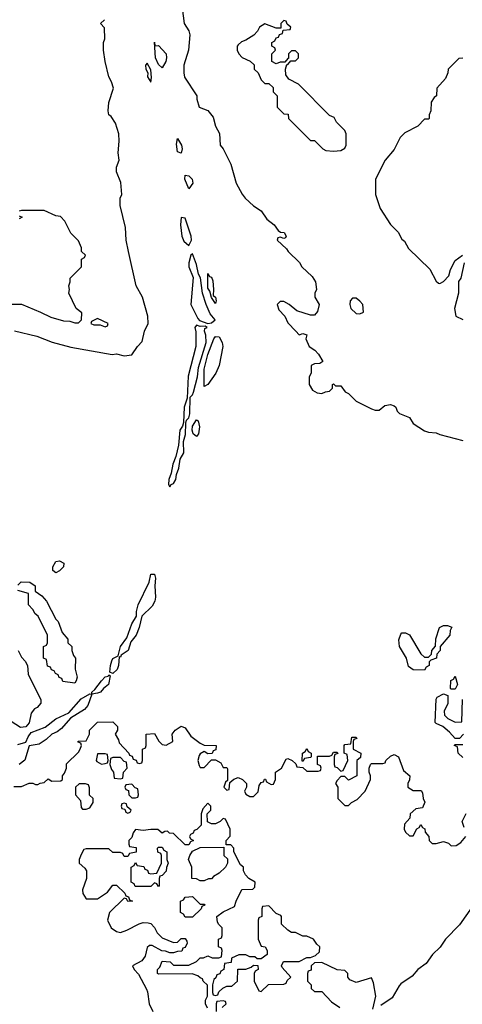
# Model space of a CAD drawing. Header units: inches. Extents: x 2722057 to 2913084, y 892730 to 1030005.
# Tile 96 of 231: x 2791001 to 2793328, y 1003347 to 1008530. Entities that reach past the tile are written whole.
import ezdxf

# ---------------------------------------------------------------- set-up
doc = ezdxf.new("R2010")
doc.units = ezdxf.units.IN
doc.header["$MEASUREMENT"] = 0
doc.layers.add('C7090', color=7, linetype='Continuous')

msp = doc.modelspace()

# ---------------------------------------------------------------- linework, layer by layer
at = {"layer": 'C7090', "color": 2}
for points, elevation in [([(2791854, 1008590), (2791864.7, 1008510), (2791890.7, 1008470.7), (2791896, 1008450), (2791887.7, 1008370), (2791864, 1008290), (2791862.8, 1008250), (2791867.3, 1008227.3), (2791931.3, 1008130), (2791931.6, 1008111.6), (2791944.7, 1008070), (2791990, 1008051.3), (2792017.5, 1008017.5), (2792030.8, 1007970), (2792050.6, 1007930.6), (2792054.8, 1007870), (2792070.7, 1007850), (2792111, 1007770), (2792138.8, 1007670), (2792170, 1007611.3), (2792186.8, 1007590), (2792230, 1007551), (2792270, 1007524.7), (2792300.7, 1007480.7), (2792338, 1007450), (2792359.6, 1007419.6), (2792371.3, 1007411.3), (2792391.3, 1007410), (2792402, 1007390), (2792398, 1007382), (2792390, 1007378), (2792370, 1007386), (2792358, 1007382), (2792354, 1007370), (2792403.6, 1007323.6), (2792412, 1007310), (2792471.1, 1007251.1), (2792484.7, 1007230), (2792538.5, 1007178.5), (2792556, 1007150), (2792562, 1007110), (2792552, 1007090), (2792552, 1007070), (2792574.8, 1007030), (2792566.4, 1006993.6), (2792550, 1006975.3), (2792530, 1006975.3), (2792458, 1006998), (2792418, 1007030), (2792390, 1007046), (2792370, 1007046), (2792354, 1007030), (2792363.6, 1007003.6), (2792394, 1006970), (2792410, 1006934), (2792452, 1006890), (2792470, 1006872), (2792490, 1006878), (2792511.1, 1006871.1), (2792504.7, 1006850), (2792522, 1006810), (2792552, 1006790), (2792572, 1006770), (2792594, 1006730), (2792579.6, 1006720.4), (2792550, 1006718), (2792534, 1006710), (2792534, 1006670), (2792522, 1006650), (2792522, 1006610), (2792539.6, 1006579.6), (2792565.4, 1006565.4), (2792590, 1006562), (2792608.4, 1006571.6), (2792630, 1006574), (2792646, 1006590), (2792646, 1006610), (2792650, 1006614), (2792662, 1006602), (2792690, 1006602), (2792711.6, 1006571.6), (2792730, 1006562), (2792770, 1006522), (2792850, 1006482), (2792870, 1006474), (2792890, 1006474), (2792920.4, 1006499.6), (2792950, 1006504.7), (2792970, 1006498), (2792978, 1006490), (2792984.7, 1006470), (2792997.3, 1006457.3), (2793050, 1006436), (2793070, 1006404.7), (2793130, 1006366), (2793150, 1006358.8), (2793190, 1006356), (2793210, 1006346), (2793330, 1006314.8)], 10), ([(2790972.3, 1006892.3), (2791090, 1006864.4), (2791171.8, 1006831.8), (2791270, 1006806.4), (2791487.1, 1006767.1), (2791510.4, 1006770.4), (2791550, 1006761), (2791590, 1006766), (2791619.3, 1006810), (2791644.1, 1006835.9), (2791657.2, 1006890), (2791675.3, 1006930), (2791674, 1006970), (2791646.6, 1007070), (2791613.2, 1007130), (2791572.7, 1007310), (2791561.2, 1007370), (2791556.5, 1007436.5), (2791528.9, 1007551.1), (2791528.7, 1007590), (2791538, 1007610), (2791532.9, 1007672.9), (2791509.2, 1007730), (2791510, 1007754), (2791524, 1007790), (2791519, 1007830), (2791524, 1007890), (2791522, 1007930), (2791504.7, 1007984.7), (2791481.2, 1008021.2), (2791469.6, 1008029.6), (2791465.2, 1008050), (2791470, 1008094), (2791494, 1008170), (2791483.1, 1008203.1), (2791468.9, 1008228.9), (2791449.2, 1008310), (2791442, 1008370), (2791442, 1008410), (2791448, 1008430), (2791447.3, 1008487.3), (2791426, 1008510), (2791446, 1008530)], 10), ([(2793330, 1008328), (2793310, 1008326), (2793254, 1008270), (2793252, 1008250), (2793239.6, 1008220.4), (2793194, 1008170), (2793192, 1008130), (2793179.6, 1008120.4), (2793163.6, 1008096.4), (2793162, 1008050), (2793154, 1008030), (2793154, 1008010), (2793150, 1008006), (2793130, 1008006), (2793094, 1007970), (2793025.4, 1007934.6), (2793002, 1007910), (2792970, 1007846), (2792922, 1007790), (2792872, 1007690), (2792872, 1007610), (2792896.9, 1007536.9), (2792951.1, 1007451.1), (2792990, 1007412), (2793010, 1007374), (2793023.6, 1007363.6), (2793045.4, 1007325.4), (2793156.9, 1007216.9), (2793190, 1007154), (2793203.6, 1007143.6), (2793210, 1007142), (2793230, 1007151.3), (2793258, 1007182), (2793265.4, 1007214.6), (2793290, 1007262.8), (2793328.9, 1007291.1)], 14), ([(2790950, 1007032), (2791010, 1007032), (2791110, 1006991.3), (2791163.5, 1006963.5), (2791230, 1006944.7), (2791263.6, 1006943.6), (2791290, 1006934), (2791310, 1006934), (2791326, 1006950), (2791327.3, 1006987.3), (2791298, 1007010), (2791258, 1007090), (2791262, 1007110), (2791258, 1007130), (2791266, 1007150), (2791266, 1007170), (2791326, 1007230), (2791326, 1007270), (2791342, 1007278), (2791346, 1007290), (2791326, 1007310), (2791326, 1007330), (2791310, 1007366), (2791270, 1007406), (2791238, 1007470), (2791214.6, 1007494.6), (2791190, 1007498), (2791130, 1007526), (2791010, 1007526), (2790998, 1007522)], 14), ([(2790998, 1007498), (2791014, 1007490), (2790998, 1007482)], 14), ([(2793337.1, 1007250), (2793321, 1007170), (2793308, 1007152), (2793307.7, 1007090), (2793286.8, 1007010), (2793294, 1006970), (2793331.3, 1006951.3)], 14), ([(2790990, 1005554), (2791008.7, 1005571.3), (2791054, 1005570), (2791082, 1005550), (2791082, 1005522), (2791116.9, 1005496.9), (2791142, 1005470), (2791190, 1005374), (2791202, 1005362), (2791223.6, 1005303.6), (2791254, 1005270), (2791254, 1005250), (2791274, 1005230), (2791274, 1005210), (2791283.6, 1005183.6), (2791294, 1005170), (2791291.6, 1005111.6), (2791302, 1005070), (2791298, 1005050), (2791290, 1005038), (2791227.3, 1005047.3), (2791222, 1005062), (2791207.3, 1005067.3), (2791202, 1005082), (2791188, 1005088), (2791182, 1005102), (2791167.3, 1005107.3), (2791162, 1005122), (2791147.3, 1005127.3), (2791142, 1005162), (2791126, 1005170), (2791126, 1005230), (2791142, 1005238), (2791146, 1005250), (2791146, 1005290), (2791098, 1005390), (2791082, 1005402), (2791070, 1005426), (2791046, 1005450), (2791046, 1005510), (2790990, 1005526)], 6), ([(2790992, 1005210), (2791010, 1005174), (2791030, 1005154), (2791042, 1005130), (2791045.4, 1005085.4), (2791112, 1004950), (2791111.6, 1004931.6), (2791092, 1004910), (2791078, 1004902), (2791060.7, 1004879.3), (2791050.3, 1004829.7), (2791032.8, 1004807.2), (2791004.5, 1004804.5), (2790956.4, 1004836.4)], 6), ([(2790990, 1004714.9), (2791033.6, 1004726.4), (2791044.4, 1004755.6), (2791061.1, 1004778.9), (2791134.5, 1004805.5), (2791189.7, 1004850.3), (2791259.1, 1004880.9), (2791324.2, 1004955.8), (2791370, 1004981), (2791379.8, 1004979.8), (2791359.2, 1004920.8), (2791341.7, 1004898.3), (2791267.3, 1004852.7), (2791220.5, 1004799.5), (2791198, 1004782), (2791170, 1004768.7), (2791139.1, 1004740.9), (2791102.8, 1004717.2), (2791050, 1004708), (2791027.1, 1004632.9), (2790998, 1004610)], 6), ([(2793334, 1004770), (2793312.7, 1004747.3), (2793290, 1004746), (2793260.4, 1004780.4), (2793226, 1004810), (2793190, 1004826), (2793186, 1004830), (2793190, 1004954), (2793196.4, 1004963.6), (2793230, 1004982), (2793252.7, 1004972.7), (2793252, 1004930), (2793232, 1004890), (2793234, 1004870), (2793251.6, 1004851.6), (2793290, 1004832), (2793326, 1004834), (2793328.4, 1004951.6)], 6), ([(2790970, 1004494), (2791010, 1004494), (2791050, 1004512), (2791070, 1004512), (2791083.6, 1004503.6), (2791096.4, 1004503.6), (2791108.4, 1004511.6), (2791130, 1004514), (2791150, 1004534), (2791170, 1004522), (2791216.4, 1004523.6), (2791226, 1004530), (2791226, 1004550), (2791236.4, 1004563.6), (2791246, 1004590), (2791247.3, 1004612.7), (2791310, 1004674), (2791318, 1004690), (2791326, 1004710), (2791322, 1004722), (2791307.3, 1004727.3), (2791307.3, 1004732.7), (2791350, 1004734), (2791368, 1004770), (2791368, 1004790), (2791410, 1004832), (2791490, 1004834), (2791514, 1004810), (2791514, 1004790), (2791502, 1004770), (2791519.6, 1004739.6), (2791523.6, 1004723.6), (2791574, 1004670), (2791578, 1004658), (2791592.7, 1004652.7), (2791598, 1004638), (2791612.7, 1004632.7), (2791618, 1004618), (2791630, 1004614), (2791642, 1004618), (2791646, 1004630), (2791646, 1004690), (2791662, 1004698), (2791666, 1004710), (2791666, 1004770), (2791710, 1004772), (2791731.6, 1004731.6), (2791750, 1004714), (2791770, 1004712), (2791806, 1004730), (2791802, 1004770), (2791818, 1004790), (2791850, 1004812), (2791870, 1004802), (2791899.6, 1004759.6), (2791950, 1004722), (2791970, 1004712), (2792034, 1004710), (2792032.7, 1004687.3), (2792018, 1004682), (2792012.7, 1004667.3), (2791990, 1004666), (2791970, 1004678), (2791950, 1004666), (2791943.6, 1004656.4), (2791938, 1004630), (2791943.6, 1004603.6), (2791950, 1004594), (2791970, 1004594), (2792010, 1004634), (2792030, 1004634), (2792058, 1004618), (2792070, 1004594), (2792090, 1004594), (2792092.7, 1004587.3), (2792094, 1004526), (2792083.6, 1004516.4), (2792074, 1004490), (2792090, 1004474), (2792102, 1004478), (2792106, 1004514), (2792127.3, 1004532.7), (2792150, 1004542), (2792172, 1004530), (2792194, 1004510), (2792194, 1004490), (2792182, 1004470), (2792190, 1004454), (2792210, 1004442), (2792230, 1004442), (2792254, 1004466), (2792260.4, 1004499.6), (2792270, 1004514), (2792282, 1004518), (2792287.3, 1004532.7), (2792292.7, 1004532.7), (2792298, 1004518), (2792323.6, 1004503.6), (2792334.6, 1004505.4), (2792346, 1004530), (2792346, 1004570), (2792378, 1004590), (2792402, 1004638), (2792410, 1004642), (2792434, 1004630), (2792452.7, 1004612.7), (2792458, 1004598), (2792490, 1004594), (2792510, 1004574), (2792570, 1004574), (2792582, 1004578), (2792586, 1004590), (2792582, 1004602), (2792566, 1004610), (2792567.3, 1004652.7), (2792630, 1004654), (2792642, 1004658), (2792650, 1004674), (2792670, 1004674), (2792672.7, 1004667.3), (2792658, 1004662), (2792654, 1004650), (2792654, 1004610), (2792658, 1004598), (2792670, 1004594), (2792690, 1004574), (2792702, 1004578), (2792726, 1004630), (2792722, 1004662), (2792706, 1004670), (2792706, 1004710), (2792710, 1004714), (2792742, 1004718), (2792747.3, 1004752.7), (2792770, 1004754), (2792772.7, 1004747.3), (2792758, 1004742), (2792754, 1004730), (2792754, 1004690), (2792794, 1004670), (2792792.7, 1004647.3), (2792774, 1004630), (2792774, 1004550), (2792730, 1004528), (2792710, 1004546), (2792690, 1004546), (2792670, 1004526), (2792662, 1004510), (2792674, 1004490), (2792674, 1004430), (2792710, 1004394), (2792730, 1004394), (2792746, 1004410), (2792774.6, 1004425.4), (2792818, 1004470), (2792846, 1004530), (2792846, 1004550), (2792838, 1004570), (2792838, 1004590), (2792846, 1004610), (2792850, 1004614), (2792910, 1004614), (2792922, 1004618), (2792926, 1004630), (2792950, 1004654), (2792970, 1004662), (2792992, 1004650), (2793018, 1004578), (2793051.3, 1004550), (2793051.1, 1004528.9), (2793042, 1004510), (2793042, 1004490), (2793070, 1004472), (2793112, 1004472), (2793119.6, 1004459.6), (2793122, 1004430), (2793130.9, 1004410.9), (2793118, 1004382), (2793083.6, 1004376.4), (2793054, 1004350), (2793052.7, 1004327.3), (2793023.6, 1004296.4), (2793022, 1004270), (2793030, 1004254), (2793050, 1004234), (2793070, 1004234), (2793088.4, 1004271.6), (2793102, 1004278), (2793110, 1004294), (2793118, 1004278), (2793131.6, 1004271.6), (2793132.7, 1004252.7), (2793152, 1004230), (2793154, 1004210), (2793170, 1004194), (2793190, 1004194), (2793230, 1004204.7), (2793255.3, 1004195.3), (2793270, 1004182), (2793296.4, 1004183.6), (2793320.4, 1004199.6), (2793346, 1004230)], 6), ([(2793330, 1004646), (2793306, 1004670), (2793302, 1004702), (2793286, 1004710), (2793290, 1004714), (2793330, 1004714)], 6), ([(2791987.3, 1003327.3), (2791978, 1003350), (2791978, 1003370), (2791988, 1003390), (2791987.3, 1003447.3), (2791966, 1003470), (2791962, 1003482), (2791950, 1003486), (2791938, 1003498), (2791907.3, 1003507.3), (2791730, 1003506), (2791726, 1003510), (2791726, 1003530), (2791738, 1003542), (2791750, 1003574), (2791791.6, 1003571.6), (2791810, 1003554), (2791890, 1003554), (2791930, 1003572), (2791950, 1003592), (2791967.3, 1003592.7), (2791990, 1003602), (2792012.7, 1003592.7), (2792047.3, 1003592.7), (2792062, 1003598), (2792066, 1003630), (2792062, 1003642), (2792046, 1003650), (2792046, 1003690), (2792062, 1003698), (2792066, 1003710), (2792066, 1003750), (2792047.3, 1003767.3), (2792040.4, 1003780.4), (2792038, 1003810), (2792070, 1003834), (2792130, 1003862), (2792138, 1003890), (2792168.9, 1003951.1), (2792227.3, 1003952.7), (2792236.4, 1003963.6), (2792238, 1003990), (2792206, 1004010), (2792188.4, 1004028.4), (2792178, 1004050), (2792178, 1004070), (2792162, 1004082), (2792126, 1004150), (2792126, 1004170), (2792110, 1004186), (2792086, 1004186), (2792086, 1004210), (2792107.3, 1004232.7), (2792108, 1004270), (2792082, 1004322), (2792070, 1004326), (2792054, 1004310), (2792030, 1004298), (2792010, 1004298), (2791987.3, 1004307.3), (2791986, 1004350), (2792006, 1004370), (2792006, 1004390), (2791990, 1004406), (2791963.6, 1004376.4), (2791954, 1004350), (2791954, 1004290), (2791932.7, 1004267.3), (2791918, 1004262), (2791912.7, 1004247.3), (2791898, 1004242), (2791894, 1004230), (2791898, 1004218), (2791914, 1004210), (2791898, 1004202), (2791890, 1004186), (2791870, 1004186), (2791810, 1004246), (2791788.4, 1004248.4), (2791778, 1004258), (2791763.6, 1004256.4), (2791750, 1004248), (2791727.3, 1004267.3), (2791690, 1004268), (2791650, 1004262), (2791610, 1004268), (2791598, 1004250), (2791590, 1004226), (2791574, 1004210), (2791574, 1004190), (2791578, 1004178), (2791612.7, 1004172.7), (2791612.7, 1004147.3), (2791578, 1004142), (2791570, 1004126), (2791550, 1004126), (2791542, 1004142), (2791530, 1004146), (2791490, 1004146), (2791470, 1004166), (2791350, 1004166), (2791338, 1004162), (2791323.6, 1004136.4), (2791314, 1004110), (2791314, 1004090), (2791343.6, 1004063.6), (2791352, 1004050), (2791352, 1004010), (2791331.3, 1003950), (2791332, 1003930), (2791350, 1003902), (2791410, 1003902), (2791462, 1003938), (2791490, 1003974), (2791510, 1003974), (2791552.7, 1003932.7), (2791558, 1003918), (2791572.7, 1003912.7), (2791578, 1003898), (2791594, 1003890), (2791568.4, 1003888.4), (2791562, 1003902), (2791550, 1003906), (2791472, 1003830), (2791462, 1003790), (2791482, 1003750), (2791510, 1003731.3), (2791530, 1003724.7), (2791563.1, 1003736.9), (2791628.9, 1003771.1), (2791650, 1003778), (2791676.9, 1003776.9), (2791690, 1003772), (2791710, 1003752), (2791722.8, 1003722.8), (2791750, 1003698), (2791810, 1003672), (2791830, 1003674), (2791850, 1003694), (2791870, 1003694), (2791879.6, 1003679.6), (2791882, 1003670), (2791870, 1003646), (2791858, 1003642), (2791852.7, 1003627.3), (2791830, 1003626), (2791810, 1003618), (2791790, 1003618), (2791767.3, 1003627.3), (2791748.4, 1003628.4), (2791696.4, 1003656.4), (2791683.6, 1003656.4), (2791670, 1003646), (2791659.6, 1003600.4), (2791643.6, 1003576.4), (2791594, 1003550), (2791602, 1003530), (2791626, 1003506), (2791667.5, 1003427.5), (2791673.4, 1003413.4), (2791681, 1003350), (2791701, 1003310)], 6), ([(2793338, 1004278), (2793328, 1004310), (2793348.9, 1004351.1)], 6), ([(2793379.8, 1003860.2), (2793313.5, 1003766.5), (2793240.5, 1003690), (2793212.3, 1003647.7), (2793170.6, 1003610), (2793138.4, 1003561.6), (2793094.8, 1003530), (2793064.7, 1003495.3), (2793005.5, 1003454.5), (2792995.5, 1003444.5), (2792958.5, 1003381.4), (2792898.8, 1003341.2)], 6), ([(2792858, 1003322), (2792873.2, 1003390), (2792860.4, 1003460.4), (2792850, 1003486), (2792770, 1003462), (2792736.4, 1003476.4), (2792726, 1003490), (2792726, 1003510), (2792710, 1003526), (2792670, 1003528), (2792590, 1003568), (2792550, 1003566), (2792534, 1003550), (2792532.7, 1003527.3), (2792518, 1003522), (2792514, 1003510), (2792514, 1003470), (2792534, 1003450), (2792534, 1003430), (2792550, 1003414), (2792590, 1003414), (2792639.6, 1003359.6), (2792684.7, 1003330)], 6), ([(2792066, 1003330), (2792086, 1003350), (2792082, 1003362), (2792070, 1003366), (2792038, 1003362), (2792034, 1003350), (2792034, 1003310)], 6)]:
    msp.add_lwpolyline(points, dxfattribs=dict(at, elevation=elevation))
for points, elevation in [([(2792390, 1008526), (2792374, 1008510), (2792374, 1008486), (2792350, 1008486), (2792290, 1008508), (2792262, 1008490), (2792250.9, 1008469.1), (2792230.9, 1008449.1), (2792190, 1008422), (2792166.4, 1008413.6), (2792150, 1008398), (2792144.7, 1008390), (2792144.7, 1008370), (2792152, 1008350), (2792171.1, 1008331.1), (2792211.6, 1008311.6), (2792232.7, 1008292.7), (2792234, 1008270), (2792254, 1008250), (2792270, 1008214), (2792290, 1008194), (2792310, 1008194), (2792332.7, 1008172.7), (2792334, 1008150), (2792354, 1008130), (2792354, 1008070), (2792390, 1008034), (2792412.7, 1008032.7), (2792414, 1008010), (2792530, 1007894), (2792550, 1007894), (2792594, 1007850), (2792610, 1007842), (2792650, 1007838), (2792690, 1007842), (2792710, 1007854), (2792718, 1007870), (2792718, 1007930), (2792710, 1007946), (2792666, 1007990), (2792654.6, 1008014.6), (2792630, 1008026), (2792466, 1008190), (2792416.4, 1008216.4), (2792400.4, 1008240.4), (2792398, 1008270), (2792406, 1008294), (2792410, 1008294), (2792426, 1008314), (2792450, 1008314), (2792466, 1008330), (2792466, 1008350), (2792450, 1008366), (2792430, 1008366), (2792414, 1008350), (2792414, 1008326), (2792410, 1008326), (2792394, 1008306), (2792370, 1008306), (2792350, 1008298), (2792326, 1008310), (2792326, 1008350), (2792346, 1008370), (2792342, 1008382), (2792326, 1008390), (2792326, 1008410), (2792342, 1008418), (2792350, 1008434), (2792362, 1008438), (2792367.3, 1008452.7), (2792382, 1008458), (2792386, 1008474), (2792422, 1008478), (2792426, 1008490), (2792407.3, 1008507.3), (2792402, 1008522)], 14), ([(2791712, 1008392), (2791730, 1008394), (2791770.5, 1008350), (2791772.7, 1008330), (2791768.2, 1008310), (2791750, 1008276), (2791730, 1008294.5), (2791714, 1008330), (2791710, 1008412)], 6), ([(2791670, 1008302), (2791662.8, 1008290), (2791664, 1008270), (2791674, 1008250), (2791672, 1008230), (2791690, 1008202), (2791693.6, 1008226.4), (2791690, 1008266)], 10), ([(2791850, 1007827), (2791830, 1007835.3), (2791825.9, 1007874.1), (2791830, 1007904.7), (2791851.7, 1007870), (2791854.3, 1007850)], 6), ([(2791890, 1007639), (2791868.2, 1007690), (2791870, 1007711), (2791890, 1007707.3), (2791907.3, 1007690), (2791910.7, 1007670)], 6), ([(2791850, 1007488.7), (2791845.3, 1007450), (2791853.4, 1007390), (2791864.3, 1007364.3), (2791890, 1007340.7), (2791903.1, 1007370), (2791901.8, 1007390), (2791870, 1007486)], 10), ([(2791910, 1007297.2), (2791901, 1007290), (2791890.6, 1007249.4), (2791890.6, 1007230), (2791912.2, 1007172.2), (2791901, 1007030), (2791936.8, 1006956.8), (2791946, 1006946), (2791990, 1006930.7), (2792010, 1006934.8), (2792029, 1006950), (2792002.4, 1006982.4), (2791981.1, 1007030), (2791962.4, 1007090), (2791951.9, 1007171.9), (2791941.3, 1007190), (2791930, 1007241.2)], 10), ([(2792030, 1007035.3), (2792010, 1007068), (2792000.5, 1007100.5), (2791990, 1007117.2), (2791990, 1007194), (2791998, 1007178), (2792010, 1007174.8), (2792016.1, 1007156.1), (2792020.3, 1007110), (2792018, 1007078), (2792030.2, 1007070.2), (2792033.4, 1007050)], 6), ([(2792770, 1007064), (2792750, 1007064), (2792738.8, 1007050), (2792737.3, 1007030), (2792742, 1007010), (2792770, 1006982.8), (2792790, 1006981), (2792808.9, 1006991.1), (2792805.2, 1007030), (2792790, 1007049)], 14), ([(2791410, 1006958), (2791378, 1006942), (2791374, 1006930), (2791390, 1006924.7), (2791423.6, 1006923.6), (2791450, 1006914), (2791462, 1006918), (2791466, 1006930)], 14), ([(2791930, 1006922), (2791921, 1006910), (2791927.5, 1006887.5), (2791926.7, 1006810), (2791886.9, 1006653.1), (2791882, 1006538), (2791865.7, 1006490), (2791862, 1006410), (2791856, 1006390), (2791842.4, 1006370), (2791835.5, 1006290), (2791822.4, 1006230), (2791806.4, 1006190), (2791797.6, 1006142.4), (2791784.4, 1006110), (2791783.8, 1006083.8), (2791790, 1006071.3), (2791797, 1006083), (2791810, 1006088.2), (2791821.3, 1006110), (2791824.2, 1006135.8), (2791837.7, 1006170), (2791843.9, 1006216.1), (2791863.6, 1006250), (2791862, 1006310), (2791873.2, 1006346.8), (2791873.5, 1006406.5), (2791878, 1006422), (2791890, 1006434.8), (2791894.8, 1006454.8), (2791897.5, 1006542.5), (2791910, 1006554.8), (2791914.8, 1006570), (2791936.2, 1006650), (2791941.3, 1006698.7), (2791981.2, 1006830), (2791979.7, 1006870), (2791972.7, 1006890), (2791974.6, 1006905.4), (2791986, 1006910), (2791976.4, 1006916.4), (2791950, 1006915.3)], 10), ([(2791970, 1006599), (2791970, 1006690.7), (2791990, 1006767.7), (2792022, 1006850), (2792030, 1006861.6), (2792050, 1006860.7), (2792064.4, 1006830), (2792068.4, 1006810), (2792048.7, 1006710), (2792032.4, 1006670), (2791990, 1006609.4)], 6), ([(2791930, 1006336.9), (2791912, 1006350), (2791907.2, 1006370), (2791910, 1006390.4), (2791930, 1006424), (2791939.3, 1006419.3), (2791946.1, 1006386.1), (2791941.1, 1006350)], 6), ([(2791190, 1005619), (2791175.3, 1005630), (2791174, 1005650), (2791190, 1005678), (2791210, 1005681), (2791232, 1005670), (2791231.3, 1005650), (2791210, 1005629)], 6), ([(2791530, 1005175.3), (2791523.6, 1005176.4), (2791520.5, 1005130), (2791513.4, 1005110), (2791490, 1005089), (2791475.3, 1005095.3), (2791477.6, 1005130), (2791484.6, 1005155.4), (2791490, 1005166.8), (2791518, 1005182), (2791529.8, 1005230.2), (2791563.5, 1005276.5), (2791590, 1005350.8), (2791614, 1005390), (2791614.2, 1005414.2), (2791622.7, 1005450), (2791682, 1005570), (2791690, 1005611), (2791710, 1005611), (2791715.3, 1005590), (2791710.3, 1005550), (2791714.4, 1005490), (2791710.3, 1005469.7), (2791696.5, 1005443.5), (2791642.8, 1005390), (2791628.4, 1005330), (2791612.7, 1005290), (2791584.7, 1005255.3), (2791570.3, 1005209.7), (2791534.6, 1005185.4)], 6), ([(2793130, 1005106), (2793070, 1005108.7), (2793046, 1005126), (2793035.3, 1005170), (2792997.2, 1005230), (2792993.6, 1005266.4), (2793004.7, 1005295.3), (2793010, 1005302), (2793030, 1005302), (2793050, 1005292), (2793110, 1005192), (2793130, 1005174), (2793150, 1005174), (2793166, 1005190), (2793168, 1005210), (2793187.3, 1005232.7), (2793188.9, 1005271.1), (2793209, 1005331), (2793230, 1005342), (2793250, 1005342), (2793272.7, 1005332.7), (2793264.7, 1005315.3), (2793262, 1005290), (2793212, 1005230), (2793212, 1005210), (2793194, 1005190), (2793192, 1005170), (2793162, 1005158), (2793154, 1005150), (2793154, 1005130), (2793138, 1005122)], 6), ([(2791380.2, 1004980.2), (2791379, 1004990), (2791395.5, 1005004.5), (2791430, 1005050.7), (2791450, 1005070.5), (2791466, 1005074), (2791470, 1005082), (2791476, 1005076), (2791466.8, 1005030), (2791441, 1005010), (2791424.7, 1004990), (2791410, 1004984.5)], 6), ([(2793270, 1005006), (2793266, 1005010), (2793268.4, 1005051.6), (2793282, 1005058), (2793290, 1005074), (2793302, 1005030), (2793290, 1005006)], 6), ([(2791450, 1004666), (2791410, 1004666), (2791402, 1004630), (2791405.4, 1004625.4), (2791430, 1004612), (2791450, 1004614), (2791462, 1004618), (2791466, 1004630), (2791462, 1004662)], 6), ([(2792490, 1004626), (2792486, 1004630), (2792488, 1004670), (2792502, 1004678), (2792510, 1004694), (2792518, 1004678), (2792534, 1004670), (2792534, 1004650), (2792530, 1004646), (2792498, 1004642)], 6), ([(2791530, 1004646), (2791490, 1004646), (2791478, 1004642), (2791474, 1004610), (2791483.6, 1004583.6), (2791494, 1004570), (2791498, 1004538), (2791530, 1004534), (2791542, 1004538), (2791546, 1004570), (2791566, 1004590), (2791562, 1004622), (2791550, 1004626)], 6), ([(2791347.3, 1004507.3), (2791312.7, 1004507.3), (2791294, 1004490), (2791294, 1004450), (2791319.6, 1004419.6), (2791323.6, 1004383.6), (2791330, 1004374), (2791350, 1004374), (2791370, 1004382), (2791386, 1004410), (2791386, 1004430), (2791368, 1004448), (2791367.3, 1004487.3), (2791362, 1004502)], 6), ([(2791590, 1004506), (2791558, 1004502), (2791554, 1004490), (2791558, 1004478), (2791572.7, 1004472.7), (2791574, 1004450), (2791590, 1004434), (2791610, 1004434), (2791622, 1004438), (2791626, 1004450), (2791622, 1004482), (2791607.3, 1004487.3)], 6), ([(2791550, 1004406), (2791538, 1004402), (2791534, 1004390), (2791538, 1004378), (2791554, 1004374), (2791558, 1004358), (2791570, 1004354), (2791582, 1004358), (2791586, 1004370), (2791566, 1004386), (2791562, 1004402)], 6), ([(2791730, 1003968), (2791722, 1003982), (2791710, 1003986), (2791690, 1003968), (2791607.3, 1003967.3), (2791602, 1003982), (2791586, 1003990), (2791586, 1004070), (2791602, 1004078), (2791610, 1004094), (2791618, 1004078), (2791652.7, 1004072.7), (2791658, 1004058), (2791672.7, 1004052.7), (2791678, 1004038), (2791690, 1004034), (2791722, 1004038), (2791746, 1004090), (2791746, 1004130), (2791742, 1004142), (2791727.3, 1004147.3), (2791726, 1004170), (2791730, 1004174), (2791750, 1004174), (2791758, 1004158), (2791774, 1004150), (2791774, 1004110), (2791782, 1004090), (2791772.7, 1004067.3), (2791771.6, 1004048.4), (2791750, 1004026), (2791738, 1004022), (2791734, 1004010), (2791734, 1003970)], 6), ([(2791950, 1003998), (2791930, 1004008), (2791906, 1004010), (2791906, 1004070), (2791888, 1004110), (2791895.3, 1004130), (2791910, 1004154), (2791950, 1004172), (2792074, 1004174), (2792074, 1004130), (2792092.7, 1004112.7), (2792094, 1004090), (2792082, 1004070), (2792050, 1004038), (2792019.6, 1004020.4), (2792010, 1004008), (2791992.7, 1004007.3), (2791970, 1003998)], 6), ([(2791950, 1003874), (2791970, 1003874), (2791974, 1003870), (2791958, 1003862), (2791954, 1003850), (2791910, 1003806), (2791870, 1003806), (2791862, 1003822), (2791846, 1003830), (2791846, 1003890), (2791862, 1003898), (2791870, 1003912), (2791910, 1003914)], 6), ([(2792310, 1003866), (2792278, 1003862), (2792274, 1003850), (2792274, 1003810), (2792258, 1003802), (2792254, 1003790), (2792254, 1003690), (2792270, 1003654), (2792292, 1003650), (2792302, 1003630), (2792302, 1003610), (2792270, 1003586), (2792250, 1003586), (2792236.4, 1003596.4), (2792210, 1003598), (2792190, 1003608), (2792152.7, 1003607.3), (2792114, 1003590), (2792112.7, 1003567.3), (2792078, 1003562), (2792074, 1003530), (2792058, 1003522), (2792052.7, 1003507.3), (2792038, 1003502), (2792032.7, 1003487.3), (2792022, 1003478), (2792014, 1003450), (2792014, 1003410), (2792018, 1003398), (2792030, 1003394), (2792042, 1003398), (2792047.3, 1003412.7), (2792068.4, 1003431.6), (2792090, 1003442), (2792116.4, 1003443.6), (2792146, 1003470), (2792147.3, 1003532.7), (2792190, 1003532), (2792218, 1003542), (2792230, 1003554), (2792252, 1003552), (2792254, 1003530), (2792238, 1003522), (2792234, 1003510), (2792234, 1003470), (2792258, 1003418), (2792270, 1003414), (2792308.4, 1003451.6), (2792390, 1003454), (2792402, 1003458), (2792407.3, 1003472.7), (2792426, 1003490), (2792380.4, 1003540.4), (2792378, 1003550), (2792387.3, 1003572.7), (2792470, 1003572), (2792510, 1003594), (2792530, 1003594), (2792556.4, 1003603.6), (2792576.4, 1003623.6), (2792578, 1003650), (2792563.1, 1003663.1), (2792546, 1003690), (2792510, 1003706), (2792490, 1003706), (2792450, 1003726), (2792430, 1003726), (2792410, 1003738), (2792378, 1003770), (2792378, 1003810), (2792374.6, 1003814.6), (2792350, 1003826)], 6)]:
    msp.add_lwpolyline(points, close=True, dxfattribs=dict(at, elevation=elevation))

doc.saveas('drawing.dxf')
